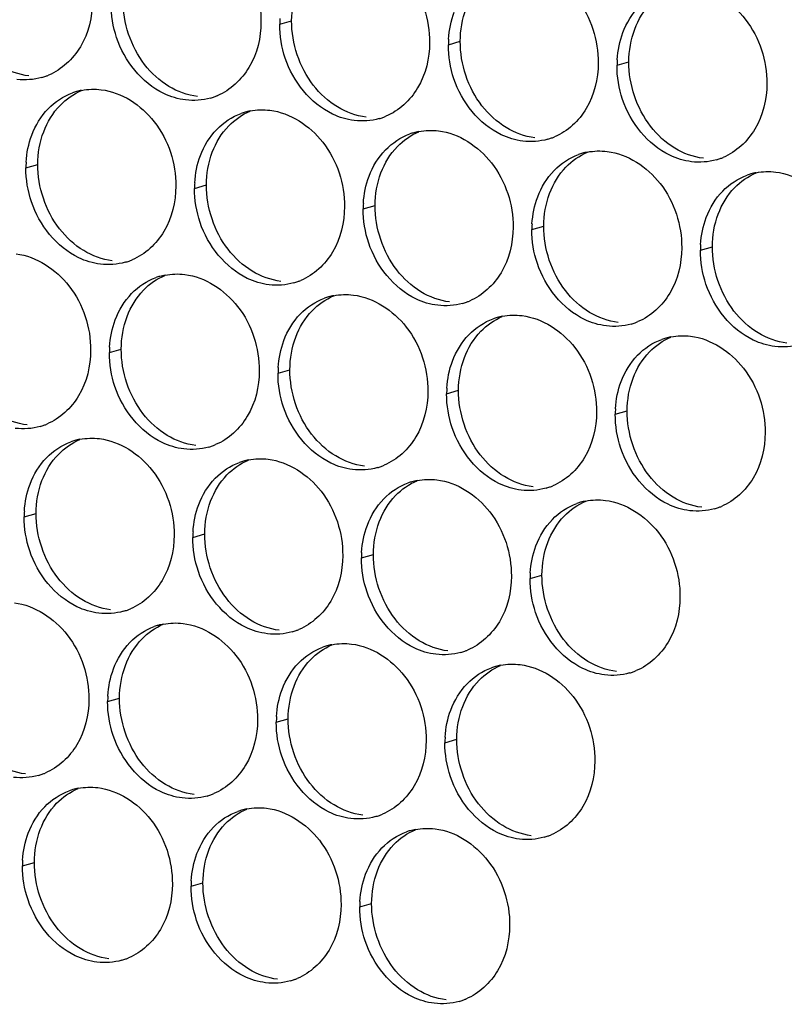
# Paper-space layout '45651_1_3' of a CAD drawing. Header units: millimetres. Extents: x -231 to 594, y 0 to 420.
# Tile 116 of 247: x 107 to 114, y 216 to 225. Entities that reach past the tile are written whole.
import ezdxf

# ---------------------------------------------------------------- set-up
doc = ezdxf.new("R2010")
doc.units = ezdxf.units.MM
doc.header["$LTSCALE"] = 32.67
doc.layers.add('02___PRT_ALL_AXES', color=7, linetype='CONTINUOUS')

psp = doc.layouts.new('45651_1_3')

# ---------------------------------------------------------------- linework, layer by layer
at = {"layer": '02___PRT_ALL_AXES', "color": 7, "linetype": 'CONTINUOUS'}
for p, q in [((109.3562, 225.0299), (109.4634, 225.0605)), ((110.8758, 224.8444), (110.983, 224.8751)), ((112.3954, 224.6589), (112.5025, 224.6896)), ((107.069, 223.7356), (107.1762, 223.7663)), ((108.5886, 223.5502), (108.6958, 223.5808)), ((110.1082, 223.3647), (110.2154, 223.3954)), ((111.6278, 223.1792), (111.735, 223.2099)), ((113.1474, 222.9937), (113.2546, 223.0244)), ((107.8211, 222.0705), (107.9283, 222.1011)), ((109.3406, 221.885), (109.4478, 221.9157)), ((110.8602, 221.6995), (110.9674, 221.7302)), ((112.3798, 221.514), (112.487, 221.5447)), ((107.0535, 220.5907), (107.1607, 220.6214)), ((108.5731, 220.4053), (108.6803, 220.4359)), ((110.0927, 220.2198), (110.1999, 220.2505)), ((111.6122, 220.0343), (111.7194, 220.065)), ((107.8055, 218.9256), (107.9127, 218.9562)), ((109.3251, 218.7401), (109.4323, 218.7708)), ((110.8447, 218.5546), (110.9519, 218.5853)), ((107.038, 217.4459), (107.1451, 217.4765)), ((108.5575, 217.2604), (108.6647, 217.2911)), ((110.0771, 217.0749), (110.1843, 217.1056))]:
    psp.add_line(p, q, dxfattribs=at)
at = {"layer": '02___PRT_ALL_AXES', "color": 3, "linetype": 'CONTINUOUS'}
for centre, radius, start, end in [((110.248, 225.0255), 0.8918, 176.51802, 179.71686), ((111.7676, 224.84), 0.8918, 176.51802, 179.71686), ((113.2872, 224.6545), 0.8918, 176.51802, 179.71686), ((107.0623, 225.075), 0.5467, 285.94061, 289.76751), ((107.0618, 225.0763), 0.5481, 289.77289, 292.73686), ((107.6744, 223.8966), 0.5467, 105.94061, 109.76751), ((107.6759, 223.8916), 0.5519, 100.97724, 105.93831), ((108.5819, 224.8895), 0.5467, 285.94061, 289.76751), ((108.5814, 224.8908), 0.5481, 289.77289, 292.73686), ((109.194, 223.7111), 0.5467, 105.94061, 109.76751), ((109.1954, 223.7061), 0.5519, 100.97724, 105.93831), ((110.1015, 224.704), 0.5467, 285.94061, 289.76751), ((110.101, 224.7053), 0.5481, 289.77289, 292.73686), ((110.7136, 223.5257), 0.5467, 105.94061, 109.76751), ((110.715, 223.5206), 0.5519, 100.97724, 105.93831), ((111.6211, 224.5185), 0.5467, 285.94061, 289.76751), ((111.6206, 224.5198), 0.5481, 289.77289, 292.73686), ((112.2332, 223.3402), 0.5467, 105.94061, 109.76751), ((112.2346, 223.3352), 0.5519, 100.97724, 105.93831), ((107.9609, 223.7312), 0.8918, 176.51802, 179.71686), ((113.1407, 224.3331), 0.5467, 285.94061, 289.76751), ((113.1402, 224.3344), 0.5481, 289.77289, 292.73686), ((113.7542, 223.1497), 0.5519, 100.97724, 105.93831), ((109.4804, 223.5458), 0.8918, 176.51802, 179.71686), ((113.7528, 223.1547), 0.5467, 105.94061, 109.76751), ((111, 223.3603), 0.8918, 176.51802, 179.71686), ((112.5196, 223.1748), 0.8918, 176.51802, 179.71686), ((114.0392, 222.9893), 0.8918, 176.51802, 179.71686), ((107.8144, 223.4098), 0.5467, 285.94061, 289.76751), ((107.8138, 223.4111), 0.5481, 289.77289, 292.73686), ((108.4265, 222.2314), 0.5467, 105.94061, 109.76751), ((108.4279, 222.2264), 0.5519, 100.97724, 105.93831), ((109.334, 223.2243), 0.5467, 285.94061, 289.76751), ((109.3334, 223.2256), 0.5481, 289.77289, 292.73686), ((109.946, 222.046), 0.5467, 105.94061, 109.76751), ((109.9475, 222.0409), 0.5519, 100.97724, 105.93831), ((110.853, 223.0401), 0.5481, 289.77289, 292.73686), ((110.8535, 223.0388), 0.5467, 285.94061, 289.76751), ((111.4656, 221.8605), 0.5467, 105.94061, 109.76751), ((111.467, 221.8555), 0.5519, 100.97724, 105.93831), ((112.3731, 222.8533), 0.5467, 285.94061, 289.76751), ((112.3726, 222.8547), 0.5481, 289.77289, 292.73686), ((112.9852, 221.675), 0.5467, 105.94061, 109.76751), ((112.9866, 221.67), 0.5519, 100.97724, 105.93831), ((108.7129, 222.066), 0.8918, 176.51802, 179.71686), ((110.2325, 221.8806), 0.8918, 176.51802, 179.71686), ((111.752, 221.6951), 0.8918, 176.51802, 179.71686), ((113.2716, 221.5096), 0.8918, 176.51802, 179.71686), ((107.0468, 221.9301), 0.5467, 285.94061, 289.76751), ((107.0463, 221.9314), 0.5481, 289.77289, 292.73686), ((107.6589, 220.7517), 0.5467, 105.94061, 109.76751), ((107.6603, 220.7467), 0.5519, 100.97724, 105.93831), ((108.5664, 221.7446), 0.5467, 285.94061, 289.76751), ((108.5659, 221.7459), 0.5481, 289.77289, 292.73686), ((109.1785, 220.5663), 0.5467, 105.94061, 109.76751), ((109.1799, 220.5612), 0.5519, 100.97724, 105.93831), ((110.086, 221.5591), 0.5467, 285.94061, 289.76751), ((110.0854, 221.5604), 0.5481, 289.77289, 292.73686), ((110.6981, 220.3808), 0.5467, 105.94061, 109.76751), ((110.6995, 220.3758), 0.5519, 100.97724, 105.93831), ((111.6056, 221.3736), 0.5467, 285.94061, 289.76751), ((111.605, 221.375), 0.5481, 289.77289, 292.73686), ((112.2177, 220.1953), 0.5467, 105.94061, 109.76751), ((112.2191, 220.1903), 0.5519, 100.97724, 105.93831), ((113.1251, 221.1882), 0.5467, 285.94061, 289.76751), ((113.1246, 221.1895), 0.5481, 289.77289, 292.73686), ((107.9453, 220.5863), 0.8918, 176.51802, 179.71686), ((109.4649, 220.4009), 0.8918, 176.51802, 179.71686), ((110.9845, 220.2154), 0.8918, 176.51802, 179.71686), ((112.5041, 220.0299), 0.8918, 176.51802, 179.71686), ((107.7988, 220.2649), 0.5467, 285.94061, 289.76751), ((107.7983, 220.2662), 0.5481, 289.77289, 292.73686), ((108.4109, 219.0866), 0.5467, 105.94061, 109.76751), ((108.4123, 219.0815), 0.5519, 100.97724, 105.93831), ((109.3184, 220.0794), 0.5467, 285.94061, 289.76751), ((109.3179, 220.0807), 0.5481, 289.77289, 292.73686), ((109.9305, 218.9011), 0.5467, 105.94061, 109.76751), ((109.9319, 218.896), 0.5519, 100.97724, 105.93831), ((110.838, 219.8939), 0.5467, 285.94061, 289.76751), ((110.8375, 219.8952), 0.5481, 289.77289, 292.73686), ((111.4515, 218.7106), 0.5519, 100.97724, 105.93831), ((111.4501, 218.7156), 0.5467, 105.94061, 109.76751), ((112.3576, 219.7085), 0.5467, 285.94061, 289.76751), ((112.3571, 219.7098), 0.5481, 289.77289, 292.73686), ((108.6973, 218.9212), 0.8918, 176.51802, 179.71686), ((110.2169, 218.7357), 0.8918, 176.51802, 179.71686), ((111.7365, 218.5502), 0.8918, 176.51802, 179.71686), ((107.0307, 218.7865), 0.5481, 289.77289, 292.73686), ((107.0313, 218.7852), 0.5467, 285.94061, 289.76751), ((107.6434, 217.6068), 0.5467, 105.94061, 109.76751), ((107.6448, 217.6018), 0.5519, 100.97724, 105.93831), ((108.5503, 218.601), 0.5481, 289.77289, 292.73686), ((108.5508, 218.5997), 0.5467, 285.94061, 289.76751), ((109.1629, 217.4214), 0.5467, 105.94061, 109.76751), ((109.1644, 217.4163), 0.5519, 100.97724, 105.93831), ((110.0704, 218.4142), 0.5467, 285.94061, 289.76751), ((110.0699, 218.4155), 0.5481, 289.77289, 292.73686), ((110.6825, 217.2359), 0.5467, 105.94061, 109.76751), ((110.6839, 217.2309), 0.5519, 100.97724, 105.93831), ((111.59, 218.2287), 0.5467, 285.94061, 289.76751), ((111.5895, 218.2301), 0.5481, 289.77289, 292.73686), ((107.9298, 217.4414), 0.8918, 176.51802, 179.71686), ((109.4494, 217.256), 0.8918, 176.51802, 179.71686), ((110.9689, 217.0705), 0.8918, 176.51802, 179.71686), ((107.7833, 217.12), 0.5467, 285.94061, 289.76751), ((107.7828, 217.1213), 0.5481, 289.77289, 292.73686), ((109.3029, 216.9345), 0.5467, 285.94061, 289.76751), ((109.3023, 216.9358), 0.5481, 289.77289, 292.73686), ((110.8225, 216.749), 0.5467, 285.94061, 289.76751), ((110.8219, 216.7504), 0.5481, 289.77289, 292.73686)]:
    psp.add_arc(centre, radius, start, end, dxfattribs=at)
for points, knots in [([(108.5159, 225.9191), (108.7002, 225.8966), (109.0635, 225.6555), (109.1883, 225.2545), (109.1873, 225.0505)], [0, 0, 0, 0, 0.476473, 1, 1, 1, 1]), ([(110.0354, 225.7337), (110.2197, 225.7112), (110.5831, 225.4701), (110.7079, 225.069), (110.7069, 224.865)], [0, 0, 0, 0, 0.476473, 1, 1, 1, 1]), ([(111.555, 225.5482), (111.7393, 225.5257), (112.1027, 225.2846), (112.2275, 224.8835), (112.2265, 224.6795)], [0, 0, 0, 0, 0.476473, 1, 1, 1, 1]), ([(113.0746, 225.3627), (113.2589, 225.3402), (113.6223, 225.0991), (113.7471, 224.698), (113.7461, 224.494)], [0, 0, 0, 0, 0.476473, 1, 1, 1, 1]), ([(107.6678, 225.2359), (107.6671, 225.0947), (107.6041, 224.8184), (107.3915, 224.6201), (107.2737, 224.5707)], [0, 0, 0, 0, 0.525086, 1, 1, 1, 1]), ([(109.1873, 225.0505), (109.1866, 224.9092), (109.1237, 224.633), (108.9111, 224.4347), (108.7933, 224.3853)], [0, 0, 0, 0, 0.525086, 1, 1, 1, 1]), ([(108.5081, 224.3467), (108.4405, 224.3549), (108.1601, 224.4388), (107.9565, 224.6998), (107.8865, 224.9082)], [0, 0, 0, 0, 0.236458, 1, 1, 1, 1]), ([(110.7069, 224.865), (110.7062, 224.7237), (110.6432, 224.4475), (110.4307, 224.2492), (110.3128, 224.1998)], [0, 0, 0, 0, 0.525086, 1, 1, 1, 1]), ([(110.0277, 224.1612), (109.9601, 224.1695), (109.6797, 224.2533), (109.4761, 224.5143), (109.4061, 224.7227)], [0, 0, 0, 0, 0.236458, 1, 1, 1, 1]), ([(112.2265, 224.6795), (112.2258, 224.5382), (112.1628, 224.262), (111.9503, 224.0637), (111.8324, 224.0143)], [0, 0, 0, 0, 0.525086, 1, 1, 1, 1]), ([(111.5473, 223.9757), (111.4797, 223.984), (111.1993, 224.0678), (110.9956, 224.3288), (110.9257, 224.5372)], [0, 0, 0, 0, 0.236458, 1, 1, 1, 1]), ([(113.7461, 224.494), (113.7454, 224.3527), (113.6824, 224.0765), (113.4699, 223.8782), (113.352, 223.8288)], [0, 0, 0, 0, 0.525086, 1, 1, 1, 1]), ([(107.7483, 224.4394), (107.9326, 224.4169), (108.296, 224.1758), (108.4208, 223.7748), (108.4198, 223.5708)], [0, 0, 0, 0, 0.476473, 1, 1, 1, 1]), ([(113.0668, 223.7903), (112.9993, 223.7985), (112.7189, 223.8824), (112.5152, 224.1434), (112.4453, 224.3518)], [0, 0, 0, 0, 0.236458, 1, 1, 1, 1]), ([(109.2679, 224.2539), (109.4522, 224.2315), (109.8156, 223.9903), (109.9404, 223.5893), (109.9394, 223.3853)], [0, 0, 0, 0, 0.476473, 1, 1, 1, 1]), ([(110.7875, 224.0685), (110.9718, 224.046), (111.3351, 223.8049), (111.46, 223.4038), (111.4589, 223.1998)], [0, 0, 0, 0, 0.476473, 1, 1, 1, 1]), ([(112.307, 223.883), (112.4913, 223.8605), (112.8547, 223.6194), (112.9795, 223.2183), (112.9785, 223.0143)], [0, 0, 0, 0, 0.476473, 1, 1, 1, 1]), ([(113.8266, 223.6975), (114.0109, 223.675), (114.3743, 223.4339), (114.4991, 223.0329), (114.4981, 222.8289)], [0, 0, 0, 0, 0.476473, 1, 1, 1, 1]), ([(108.4198, 223.5708), (108.4191, 223.4295), (108.3561, 223.1533), (108.1436, 222.9549), (108.0257, 222.9056)], [0, 0, 0, 0, 0.525086, 1, 1, 1, 1]), ([(107.7405, 222.867), (107.6729, 222.8752), (107.3926, 222.9591), (107.1889, 223.2201), (107.119, 223.4285)], [0, 0, 0, 0, 0.236458, 1, 1, 1, 1]), ([(109.9394, 223.3853), (109.9387, 223.244), (109.8757, 222.9678), (109.6631, 222.7695), (109.5453, 222.7201)], [0, 0, 0, 0, 0.525086, 1, 1, 1, 1]), ([(109.2601, 222.6815), (109.1925, 222.6897), (108.9122, 222.7736), (108.7085, 223.0346), (108.6385, 223.243)], [0, 0, 0, 0, 0.236458, 1, 1, 1, 1]), ([(111.4589, 223.1998), (111.4582, 223.0585), (111.3953, 222.7823), (111.1827, 222.584), (111.0649, 222.5346)], [0, 0, 0, 0, 0.525086, 1, 1, 1, 1]), ([(110.7797, 222.496), (110.7121, 222.5043), (110.4317, 222.5881), (110.2281, 222.8491), (110.1581, 223.0575)], [0, 0, 0, 0, 0.236458, 1, 1, 1, 1]), ([(112.9785, 223.0143), (112.9778, 222.873), (112.9149, 222.5968), (112.7023, 222.3985), (112.5844, 222.3491)], [0, 0, 0, 0, 0.525086, 1, 1, 1, 1]), ([(106.9807, 222.9597), (107.165, 222.9372), (107.5284, 222.6961), (107.6532, 222.2951), (107.6522, 222.0911)], [0, 0, 0, 0, 0.476473, 1, 1, 1, 1]), ([(112.2993, 222.3105), (112.2317, 222.3188), (111.9513, 222.4026), (111.7477, 222.6637), (111.6777, 222.8721)], [0, 0, 0, 0, 0.236458, 1, 1, 1, 1]), ([(108.5003, 222.7742), (108.6846, 222.7517), (109.048, 222.5106), (109.1728, 222.1096), (109.1718, 221.9056)], [0, 0, 0, 0, 0.476473, 1, 1, 1, 1]), ([(113.8189, 222.1251), (113.7513, 222.1333), (113.4709, 222.2172), (113.2673, 222.4782), (113.1973, 222.6866)], [0, 0, 0, 0, 0.236458, 1, 1, 1, 1]), ([(110.0199, 222.5888), (110.2042, 222.5663), (110.5676, 222.3252), (110.6924, 221.9241), (110.6914, 221.7201)], [0, 0, 0, 0, 0.476473, 1, 1, 1, 1]), ([(111.5395, 222.4033), (111.7238, 222.3808), (112.0872, 222.1397), (112.212, 221.7386), (112.211, 221.5346)], [0, 0, 0, 0, 0.476473, 1, 1, 1, 1]), ([(113.0591, 222.2178), (113.2434, 222.1953), (113.6067, 221.9542), (113.7316, 221.5532), (113.7306, 221.3492)], [0, 0, 0, 0, 0.476473, 1, 1, 1, 1]), ([(107.6522, 222.0911), (107.6515, 221.9498), (107.5885, 221.6736), (107.376, 221.4752), (107.2581, 221.4259)], [0, 0, 0, 0, 0.525086, 1, 1, 1, 1]), ([(109.1718, 221.9056), (109.1711, 221.7643), (109.1081, 221.4881), (108.8956, 221.2898), (108.7777, 221.2404)], [0, 0, 0, 0, 0.525086, 1, 1, 1, 1]), ([(108.4925, 221.2018), (108.425, 221.21), (108.1446, 221.2939), (107.9409, 221.5549), (107.871, 221.7633)], [0, 0, 0, 0, 0.236458, 1, 1, 1, 1]), ([(110.6914, 221.7201), (110.6907, 221.5788), (110.6277, 221.3026), (110.4152, 221.1043), (110.2973, 221.0549)], [0, 0, 0, 0, 0.525086, 1, 1, 1, 1]), ([(110.0121, 221.0163), (109.9446, 221.0246), (109.6642, 221.1084), (109.4605, 221.3694), (109.3906, 221.5778)], [0, 0, 0, 0, 0.236458, 1, 1, 1, 1]), ([(112.211, 221.5346), (112.2103, 221.3933), (112.1473, 221.1171), (111.9348, 220.9188), (111.8169, 220.8694)], [0, 0, 0, 0, 0.525086, 1, 1, 1, 1]), ([(111.5317, 220.8308), (111.4641, 220.8391), (111.1838, 220.9229), (110.9801, 221.1839), (110.9101, 221.3923)], [0, 0, 0, 0, 0.236458, 1, 1, 1, 1]), ([(107.7328, 221.2945), (107.917, 221.272), (108.2804, 221.0309), (108.4052, 220.6299), (108.4042, 220.4259)], [0, 0, 0, 0, 0.476473, 1, 1, 1, 1]), ([(113.7306, 221.3492), (113.7299, 221.2079), (113.6669, 220.9316), (113.4543, 220.7333), (113.3365, 220.6839)], [0, 0, 0, 0, 0.525086, 1, 1, 1, 1]), ([(113.0513, 220.6454), (112.9837, 220.6536), (112.7033, 220.7375), (112.4997, 220.9985), (112.4297, 221.2069)], [0, 0, 0, 0, 0.236458, 1, 1, 1, 1]), ([(109.2523, 221.1091), (109.4366, 221.0866), (109.8, 220.8455), (109.9248, 220.4444), (109.9238, 220.2404)], [0, 0, 0, 0, 0.476473, 1, 1, 1, 1]), ([(110.7719, 220.9236), (110.9562, 220.9011), (111.3196, 220.66), (111.4444, 220.2589), (111.4434, 220.0549)], [0, 0, 0, 0, 0.476473, 1, 1, 1, 1]), ([(112.2915, 220.7381), (112.4758, 220.7156), (112.8392, 220.4745), (112.964, 220.0734), (112.963, 219.8694)], [0, 0, 0, 0, 0.476473, 1, 1, 1, 1]), ([(108.4042, 220.4259), (108.4035, 220.2846), (108.3406, 220.0084), (108.128, 219.8101), (108.0102, 219.7607)], [0, 0, 0, 0, 0.525086, 1, 1, 1, 1]), ([(107.725, 219.7221), (107.6574, 219.7303), (107.377, 219.8142), (107.1734, 220.0752), (107.1034, 220.2836)], [0, 0, 0, 0, 0.236458, 1, 1, 1, 1]), ([(109.9238, 220.2404), (109.9231, 220.0991), (109.8601, 219.8229), (109.6476, 219.6246), (109.5297, 219.5752)], [0, 0, 0, 0, 0.525086, 1, 1, 1, 1]), ([(109.2446, 219.5366), (109.177, 219.5449), (108.8966, 219.6287), (108.693, 219.8897), (108.623, 220.0981)], [0, 0, 0, 0, 0.236458, 1, 1, 1, 1]), ([(111.4434, 220.0549), (111.4427, 219.9136), (111.3797, 219.6374), (111.1672, 219.4391), (111.0493, 219.3897)], [0, 0, 0, 0, 0.525086, 1, 1, 1, 1]), ([(110.7641, 219.3511), (110.6966, 219.3594), (110.4162, 219.4432), (110.2125, 219.7042), (110.1426, 219.9126)], [0, 0, 0, 0, 0.236458, 1, 1, 1, 1]), ([(112.963, 219.8694), (112.9623, 219.7281), (112.8993, 219.4519), (112.6868, 219.2536), (112.5689, 219.2042)], [0, 0, 0, 0, 0.525086, 1, 1, 1, 1]), ([(106.9652, 219.8148), (107.1495, 219.7923), (107.5129, 219.5512), (107.6377, 219.1502), (107.6367, 218.9462)], [0, 0, 0, 0, 0.476473, 1, 1, 1, 1]), ([(112.2837, 219.1657), (112.2162, 219.1739), (111.9358, 219.2578), (111.7321, 219.5188), (111.6622, 219.7272)], [0, 0, 0, 0, 0.236458, 1, 1, 1, 1]), ([(108.4848, 219.6293), (108.6691, 219.6069), (109.0325, 219.3657), (109.1573, 218.9647), (109.1563, 218.7607)], [0, 0, 0, 0, 0.476473, 1, 1, 1, 1]), ([(110.0044, 219.4439), (110.1887, 219.4214), (110.552, 219.1803), (110.6768, 218.7792), (110.6758, 218.5752)], [0, 0, 0, 0, 0.476473, 1, 1, 1, 1]), ([(111.5239, 219.2584), (111.7082, 219.2359), (112.0716, 218.9948), (112.1964, 218.5937), (112.1954, 218.3897)], [0, 0, 0, 0, 0.476473, 1, 1, 1, 1]), ([(107.6367, 218.9462), (107.636, 218.8049), (107.573, 218.5287), (107.3605, 218.3303), (107.2426, 218.281)], [0, 0, 0, 0, 0.525086, 1, 1, 1, 1]), ([(109.1563, 218.7607), (109.1556, 218.6194), (109.0926, 218.3432), (108.88, 218.1449), (108.7622, 218.0955)], [0, 0, 0, 0, 0.525086, 1, 1, 1, 1]), ([(108.477, 218.0569), (108.4094, 218.0652), (108.129, 218.149), (107.9254, 218.41), (107.8554, 218.6184)], [0, 0, 0, 0, 0.236458, 1, 1, 1, 1]), ([(110.6758, 218.5752), (110.6751, 218.4339), (110.6122, 218.1577), (110.3996, 217.9594), (110.2818, 217.91)], [0, 0, 0, 0, 0.525086, 1, 1, 1, 1]), ([(109.9966, 217.8714), (109.929, 217.8797), (109.6486, 217.9635), (109.445, 218.2245), (109.375, 218.4329)], [0, 0, 0, 0, 0.236458, 1, 1, 1, 1]), ([(112.1954, 218.3897), (112.1947, 218.2484), (112.1317, 217.9722), (111.9192, 217.7739), (111.8013, 217.7245)], [0, 0, 0, 0, 0.525086, 1, 1, 1, 1]), ([(111.5162, 217.686), (111.4486, 217.6942), (111.1682, 217.7781), (110.9646, 218.0391), (110.8946, 218.2475)], [0, 0, 0, 0, 0.236458, 1, 1, 1, 1]), ([(107.7172, 218.1496), (107.9015, 218.1271), (108.2649, 217.886), (108.3897, 217.485), (108.3887, 217.281)], [0, 0, 0, 0, 0.476473, 1, 1, 1, 1]), ([(109.2368, 217.9642), (109.4211, 217.9417), (109.7845, 217.7006), (109.9093, 217.2995), (109.9083, 217.0955)], [0, 0, 0, 0, 0.476473, 1, 1, 1, 1]), ([(110.7564, 217.7787), (110.9407, 217.7562), (111.3041, 217.5151), (111.4289, 217.114), (111.4279, 216.91)], [0, 0, 0, 0, 0.476473, 1, 1, 1, 1]), ([(108.3887, 217.281), (108.388, 217.1397), (108.325, 216.8635), (108.1125, 216.6652), (107.9946, 216.6158)], [0, 0, 0, 0, 0.525086, 1, 1, 1, 1]), ([(107.7094, 216.5772), (107.6419, 216.5854), (107.3615, 216.6693), (107.1578, 216.9303), (107.0879, 217.1387)], [0, 0, 0, 0, 0.236458, 1, 1, 1, 1]), ([(109.9083, 217.0955), (109.9076, 216.9542), (109.8446, 216.678), (109.6321, 216.4797), (109.5142, 216.4303)], [0, 0, 0, 0, 0.525086, 1, 1, 1, 1]), ([(109.229, 216.3917), (109.1614, 216.4), (108.8811, 216.4838), (108.6774, 216.7448), (108.6075, 216.9532)], [0, 0, 0, 0, 0.236458, 1, 1, 1, 1]), ([(111.4279, 216.91), (111.4272, 216.7687), (111.3642, 216.4925), (111.1516, 216.2942), (111.0338, 216.2448)], [0, 0, 0, 0, 0.525086, 1, 1, 1, 1]), ([(110.7486, 216.2062), (110.681, 216.2145), (110.4007, 216.2983), (110.197, 216.5594), (110.127, 216.7678)], [0, 0, 0, 0, 0.236458, 1, 1, 1, 1])]:
    psp.add_open_spline(points, degree=3, knots=knots, dxfattribs=at)
at = {"layer": '02___PRT_ALL_AXES', "color": 7, "linetype": 'CONTINUOUS'}
for points in [[(109.4634, 225.0605), (109.4639, 225.1603), (109.4811, 225.2618), (109.5163, 225.3551)], [(108.1389, 224.6659), (108.0141, 224.8273), (107.9428, 225.042), (107.9438, 225.246)], [(112.5554, 224.9842), (112.5883, 225.0714), (112.6384, 225.1544), (112.7031, 225.2214)], [(110.983, 224.8751), (110.9835, 224.9748), (111.0007, 225.0763), (111.0359, 225.1697)], [(109.6584, 224.4805), (109.5336, 224.6418), (109.4624, 224.8565), (109.4634, 225.0605)], [(112.5025, 224.6896), (112.503, 224.7894), (112.5203, 224.8908), (112.5554, 224.9842)], [(111.178, 224.295), (111.0532, 224.4563), (110.982, 224.6711), (110.983, 224.8751)], [(108.3571, 224.4688), (108.2733, 224.5196), (108.1988, 224.5884), (108.1389, 224.6659)], [(112.6976, 224.1095), (112.5728, 224.2709), (112.5015, 224.4856), (112.5025, 224.6896)], [(107.0957, 224.5628), (107.0051, 224.5739), (106.9156, 224.6069), (106.8375, 224.6542)], [(107.3768, 224.2981), (107.4312, 224.3545), (107.4981, 224.4012), (107.5703, 224.4315)], [(108.6153, 224.3774), (108.5247, 224.3884), (108.4352, 224.4215), (108.3571, 224.4688)], [(109.8767, 224.2833), (109.7929, 224.3341), (109.7184, 224.4029), (109.6584, 224.4805)], [(107.2291, 224.0609), (107.2619, 224.1481), (107.3121, 224.2311), (107.3768, 224.2981)], [(108.8964, 224.1126), (108.9508, 224.169), (109.0176, 224.2158), (109.0899, 224.246)], [(110.1349, 224.1919), (110.0443, 224.2029), (109.9548, 224.236), (109.8767, 224.2833)], [(111.3963, 224.0978), (111.3124, 224.1486), (111.238, 224.2174), (111.178, 224.295)], [(107.1762, 223.7663), (107.1767, 223.8661), (107.194, 223.9675), (107.2291, 224.0609)], [(108.7487, 223.8754), (108.7815, 223.9626), (108.8317, 224.0456), (108.8964, 224.1126)], [(110.416, 223.9272), (110.4704, 223.9835), (110.5372, 224.0303), (110.6095, 224.0606)], [(111.6545, 224.0064), (111.5638, 224.0175), (111.4744, 224.0505), (111.3963, 224.0978)], [(112.9159, 223.9123), (112.832, 223.9631), (112.7576, 224.0319), (112.6976, 224.1095)], [(108.6958, 223.5808), (108.6963, 223.6806), (108.7136, 223.7821), (108.7487, 223.8754)], [(110.2683, 223.69), (110.3011, 223.7771), (110.3513, 223.8602), (110.416, 223.9272)], [(111.9355, 223.7417), (111.99, 223.798), (112.0568, 223.8448), (112.1291, 223.8751)], [(113.174, 223.8209), (113.0834, 223.832), (112.994, 223.865), (112.9159, 223.9123)], [(107.3713, 223.1862), (107.2465, 223.3476), (107.1752, 223.5623), (107.1762, 223.7663)], [(110.2154, 223.3954), (110.2159, 223.4951), (110.2332, 223.5966), (110.2683, 223.69)], [(111.7879, 223.5045), (111.8207, 223.5916), (111.8708, 223.6747), (111.9355, 223.7417)], [(113.4551, 223.5562), (113.5096, 223.6126), (113.5764, 223.6593), (113.6487, 223.6896)], [(108.8909, 223.0007), (108.7661, 223.1621), (108.6948, 223.3768), (108.6958, 223.5808)], [(113.3075, 223.319), (113.3403, 223.4062), (113.3904, 223.4892), (113.4551, 223.5562)], [(111.735, 223.2099), (111.7355, 223.3097), (111.7527, 223.4111), (111.7879, 223.5045)], [(110.4105, 222.8153), (110.2857, 222.9766), (110.2144, 223.1914), (110.2154, 223.3954)], [(113.2546, 223.0244), (113.2551, 223.1242), (113.2723, 223.2256), (113.3075, 223.319)], [(107.5896, 222.9891), (107.5057, 223.0399), (107.4313, 223.1087), (107.3713, 223.1862)], [(111.9301, 222.6298), (111.8052, 222.7912), (111.734, 223.0059), (111.735, 223.2099)], [(107.8477, 222.8977), (107.7571, 222.9087), (107.6676, 222.9417), (107.5896, 222.9891)], [(109.1091, 222.8036), (109.0253, 222.8544), (108.9509, 222.9232), (108.8909, 223.0007)], [(113.4496, 222.4443), (113.3248, 222.6057), (113.2536, 222.8204), (113.2546, 223.0244)], [(109.3673, 222.7122), (109.2767, 222.7232), (109.1872, 222.7563), (109.1091, 222.8036)], [(110.6287, 222.6181), (110.5449, 222.6689), (110.4705, 222.7377), (110.4105, 222.8153)], [(108.1288, 222.6329), (108.1832, 222.6893), (108.2501, 222.7361), (108.3223, 222.7663)], [(107.9812, 222.3957), (108.014, 222.4829), (108.0641, 222.5659), (108.1288, 222.6329)], [(112.1483, 222.4326), (112.0645, 222.4834), (111.99, 222.5522), (111.9301, 222.6298)], [(109.6484, 222.4475), (109.7028, 222.5038), (109.7697, 222.5506), (109.8419, 222.5809)], [(110.8869, 222.5267), (110.7963, 222.5378), (110.7068, 222.5708), (110.6287, 222.6181)], [(109.5007, 222.2103), (109.5335, 222.2974), (109.5837, 222.3805), (109.6484, 222.4475)], [(113.6679, 222.2471), (113.584, 222.2979), (113.5096, 222.3668), (113.4496, 222.4443)], [(107.9283, 222.1011), (107.9287, 222.2009), (107.946, 222.3024), (107.9812, 222.3957)], [(111.168, 222.262), (111.2224, 222.3183), (111.2892, 222.3651), (111.3615, 222.3954)], [(112.4065, 222.3412), (112.3159, 222.3523), (112.2264, 222.3853), (112.1483, 222.4326)], [(109.4478, 221.9157), (109.4483, 222.0154), (109.4656, 222.1169), (109.5007, 222.2103)], [(111.0203, 222.0248), (111.0531, 222.1119), (111.1033, 222.195), (111.168, 222.262)], [(112.6876, 222.0765), (112.742, 222.1329), (112.8088, 222.1796), (112.8811, 222.2099)], [(113.9261, 222.1558), (113.8354, 222.1668), (113.746, 222.1998), (113.6679, 222.2471)], [(108.1233, 221.521), (107.9985, 221.6824), (107.9272, 221.8971), (107.9283, 222.1011)], [(110.9674, 221.7302), (110.9679, 221.8299), (110.9852, 221.9314), (111.0203, 222.0248)], [(112.5399, 221.8393), (112.5727, 221.9265), (112.6229, 222.0095), (112.6876, 222.0765)], [(109.6429, 221.3356), (109.5181, 221.4969), (109.4468, 221.7117), (109.4478, 221.9157)], [(112.487, 221.5447), (112.4875, 221.6445), (112.5048, 221.7459), (112.5399, 221.8393)], [(111.1625, 221.1501), (111.0377, 221.3115), (110.9664, 221.5262), (110.9674, 221.7302)], [(107.0802, 221.4179), (106.9895, 221.429), (106.9001, 221.462), (106.822, 221.5093)], [(108.3416, 221.3239), (108.2577, 221.3747), (108.1833, 221.4435), (108.1233, 221.521)], [(112.6821, 220.9646), (112.5573, 221.126), (112.486, 221.3407), (112.487, 221.5447)], [(108.5997, 221.2325), (108.5091, 221.2435), (108.4197, 221.2766), (108.3416, 221.3239)], [(109.8612, 221.1384), (109.7773, 221.1892), (109.7029, 221.258), (109.6429, 221.3356)], [(107.3613, 221.1532), (107.4157, 221.2096), (107.4825, 221.2564), (107.5548, 221.2866)], [(107.2136, 220.916), (107.2464, 221.0032), (107.2965, 221.0862), (107.3613, 221.1532)], [(110.1193, 221.047), (110.0287, 221.0581), (109.9392, 221.0911), (109.8612, 221.1384)], [(111.3808, 220.9529), (111.2969, 221.0037), (111.2225, 221.0725), (111.1625, 221.1501)], [(108.8808, 220.9677), (108.9353, 221.0241), (109.0021, 221.0709), (109.0744, 221.1012)], [(108.7332, 220.7305), (108.766, 220.8177), (108.8161, 220.9008), (108.8808, 220.9677)], [(111.6389, 220.8615), (111.5483, 220.8726), (111.4588, 220.9056), (111.3808, 220.9529)], [(112.9003, 220.7674), (112.8165, 220.8182), (112.7421, 220.8871), (112.6821, 220.9646)], [(107.1607, 220.6214), (107.1612, 220.7212), (107.1784, 220.8226), (107.2136, 220.916)], [(110.4004, 220.7823), (110.4548, 220.8386), (110.5217, 220.8854), (110.5939, 220.9157)], [(110.2528, 220.5451), (110.2856, 220.6322), (110.3357, 220.7153), (110.4004, 220.7823)], [(113.1585, 220.676), (113.0679, 220.6871), (112.9784, 220.7201), (112.9003, 220.7674)], [(108.6803, 220.4359), (108.6808, 220.5357), (108.698, 220.6372), (108.7332, 220.7305)], [(111.92, 220.5968), (111.9744, 220.6531), (112.0413, 220.6999), (112.1135, 220.7302)], [(107.3558, 220.0413), (107.2309, 220.2027), (107.1597, 220.4174), (107.1607, 220.6214)], [(111.7723, 220.3596), (111.8052, 220.4468), (111.8553, 220.5298), (111.92, 220.5968)], [(110.1999, 220.2505), (110.2004, 220.3502), (110.2176, 220.4517), (110.2528, 220.5451)], [(108.8753, 219.8559), (108.7505, 220.0172), (108.6793, 220.2319), (108.6803, 220.4359)], [(111.7194, 220.065), (111.7199, 220.1648), (111.7372, 220.2662), (111.7723, 220.3596)], [(110.3949, 219.6704), (110.2701, 219.8317), (110.1989, 220.0465), (110.1999, 220.2505)], [(111.9145, 219.4849), (111.7897, 219.6463), (111.7184, 219.861), (111.7194, 220.065)], [(107.574, 219.8442), (107.4902, 219.895), (107.4157, 219.9638), (107.3558, 220.0413)], [(107.8322, 219.7528), (107.7416, 219.7638), (107.6521, 219.7969), (107.574, 219.8442)], [(109.0936, 219.6587), (109.0097, 219.7095), (108.9353, 219.7783), (108.8753, 219.8559)], [(108.1133, 219.488), (108.1677, 219.5444), (108.2345, 219.5912), (108.3068, 219.6214)], [(109.3518, 219.5673), (109.2611, 219.5783), (109.1717, 219.6114), (109.0936, 219.6587)], [(110.6132, 219.4732), (110.5293, 219.524), (110.4549, 219.5928), (110.3949, 219.6704)], [(107.9656, 219.2508), (107.9984, 219.338), (108.0486, 219.421), (108.1133, 219.488)], [(109.6329, 219.3026), (109.6873, 219.3589), (109.7541, 219.4057), (109.8264, 219.436)], [(110.8713, 219.3818), (110.7807, 219.3929), (110.6913, 219.4259), (110.6132, 219.4732)], [(112.1328, 219.2877), (112.0489, 219.3385), (111.9745, 219.4074), (111.9145, 219.4849)], [(107.9127, 218.9562), (107.9132, 219.056), (107.9305, 219.1575), (107.9656, 219.2508)], [(109.4852, 219.0654), (109.518, 219.1525), (109.5682, 219.2356), (109.6329, 219.3026)], [(111.1524, 219.1171), (111.2069, 219.1734), (111.2737, 219.2202), (111.346, 219.2505)], [(112.3909, 219.1963), (112.3003, 219.2074), (112.2108, 219.2404), (112.1328, 219.2877)], [(111.0048, 218.8799), (111.0376, 218.9671), (111.0877, 219.0501), (111.1524, 219.1171)], [(109.4323, 218.7708), (109.4328, 218.8705), (109.45, 218.972), (109.4852, 219.0654)], [(108.1078, 218.3762), (107.983, 218.5375), (107.9117, 218.7522), (107.9127, 218.9562)], [(110.9519, 218.5853), (110.9524, 218.6851), (110.9696, 218.7865), (111.0048, 218.8799)], [(109.6274, 218.1907), (109.5025, 218.352), (109.4313, 218.5668), (109.4323, 218.7708)], [(111.1469, 218.0052), (111.0221, 218.1666), (110.9509, 218.3813), (110.9519, 218.5853)], [(107.0646, 218.2731), (106.974, 218.2841), (106.8845, 218.3172), (106.8065, 218.3645)], [(108.326, 218.179), (108.2422, 218.2298), (108.1678, 218.2986), (108.1078, 218.3762)], [(109.8456, 217.9935), (109.7618, 218.0443), (109.6873, 218.1131), (109.6274, 218.1907)], [(107.3457, 218.0083), (107.4001, 218.0647), (107.467, 218.1115), (107.5392, 218.1417)], [(108.5842, 218.0876), (108.4936, 218.0986), (108.4041, 218.1317), (108.326, 218.179)], [(107.198, 217.7711), (107.2309, 217.8583), (107.281, 217.9413), (107.3457, 218.0083)], [(108.8653, 217.8229), (108.9197, 217.8792), (108.9866, 217.926), (109.0588, 217.9563)], [(110.1038, 217.9021), (110.0132, 217.9132), (109.9237, 217.9462), (109.8456, 217.9935)], [(111.3652, 217.808), (111.2814, 217.8588), (111.2069, 217.9276), (111.1469, 218.0052)], [(107.1451, 217.4765), (107.1456, 217.5763), (107.1629, 217.6778), (107.198, 217.7711)], [(108.7176, 217.5857), (108.7504, 217.6728), (108.8006, 217.7559), (108.8653, 217.8229)], [(110.3849, 217.6374), (110.4393, 217.6937), (110.5061, 217.7405), (110.5784, 217.7708)], [(111.6234, 217.7166), (111.5328, 217.7277), (111.4433, 217.7607), (111.3652, 217.808)], [(108.6647, 217.2911), (108.6652, 217.3908), (108.6825, 217.4923), (108.7176, 217.5857)], [(110.2372, 217.4002), (110.27, 217.4873), (110.3202, 217.5704), (110.3849, 217.6374)], [(107.3402, 216.8964), (107.2154, 217.0578), (107.1441, 217.2725), (107.1451, 217.4765)], [(110.1843, 217.1056), (110.1848, 217.2053), (110.2021, 217.3068), (110.2372, 217.4002)], [(108.8598, 216.711), (108.735, 216.8723), (108.6637, 217.0871), (108.6647, 217.2911)], [(110.3794, 216.5255), (110.2546, 216.6869), (110.1833, 216.9016), (110.1843, 217.1056)], [(107.5585, 216.6993), (107.4746, 216.7501), (107.4002, 216.8189), (107.3402, 216.8964)], [(107.8166, 216.6079), (107.726, 216.6189), (107.6366, 216.652), (107.5585, 216.6993)], [(109.0781, 216.5138), (108.9942, 216.5646), (108.9198, 216.6334), (108.8598, 216.711)], [(109.3362, 216.4224), (109.2456, 216.4335), (109.1561, 216.4665), (109.0781, 216.5138)], [(110.5976, 216.3283), (110.5138, 216.3791), (110.4394, 216.4479), (110.3794, 216.5255)], [(110.8558, 216.2369), (110.7652, 216.248), (110.6757, 216.281), (110.5976, 216.3283)]]:
    psp.add_open_spline(points, degree=3, dxfattribs=at)
at = {"layer": '02___PRT_ALL_AXES', "color": 3, "linetype": 'CONTINUOUS'}
for points in [[(107.8865, 224.9082), (107.8535, 225.0065), (107.8361, 225.1116), (107.8366, 225.2153)], [(110.8774, 224.8941), (110.8825, 224.9774), (110.8993, 225.0609), (110.9287, 225.139)], [(112.4482, 224.9535), (112.4811, 225.0407), (112.5312, 225.1237), (112.5959, 225.1907)], [(109.4061, 224.7227), (109.3731, 224.821), (109.3557, 224.9261), (109.3562, 225.0299)], [(112.397, 224.7087), (112.4021, 224.7919), (112.4189, 224.8755), (112.4482, 224.9535)], [(110.9257, 224.5372), (110.8927, 224.6356), (110.8753, 224.7407), (110.8758, 224.8444)], [(112.4453, 224.3518), (112.4123, 224.4501), (112.3948, 224.5552), (112.3954, 224.6589)], [(107.2125, 224.5493), (107.1405, 224.5287), (107.0628, 224.5231), (106.9885, 224.5322)], [(107.2696, 224.2674), (107.3304, 224.3304), (107.4071, 224.3815), (107.4895, 224.4111)], [(107.5708, 224.4334), (107.6289, 224.4447), (107.6895, 224.4466), (107.7483, 224.4394)], [(108.7321, 224.3638), (108.6601, 224.3432), (108.5824, 224.3376), (108.5081, 224.3467)], [(107.1219, 224.0302), (107.1547, 224.1174), (107.2049, 224.2004), (107.2696, 224.2674)], [(108.7892, 224.082), (108.85, 224.1449), (108.9267, 224.196), (109.0091, 224.2256)], [(109.0903, 224.248), (109.1485, 224.2592), (109.2091, 224.2611), (109.2679, 224.2539)], [(110.2517, 224.1783), (110.1797, 224.1577), (110.102, 224.1521), (110.0277, 224.1612)], [(108.6415, 223.8448), (108.6743, 223.9319), (108.7245, 224.015), (108.7892, 224.082)], [(110.3088, 223.8965), (110.3696, 223.9595), (110.4463, 224.0105), (110.5287, 224.0402)], [(110.6099, 224.0625), (110.6681, 224.0738), (110.7287, 224.0756), (110.7875, 224.0685)], [(107.0707, 223.7854), (107.0757, 223.8686), (107.0926, 223.9522), (107.1219, 224.0302)], [(111.7713, 223.9928), (111.6992, 223.9723), (111.6216, 223.9667), (111.5473, 223.9757)], [(110.1611, 223.6593), (110.1939, 223.7464), (110.2441, 223.8295), (110.3088, 223.8965)], [(112.1295, 223.877), (112.1876, 223.8883), (112.2483, 223.8902), (112.307, 223.883)], [(108.5903, 223.5999), (108.5953, 223.6831), (108.6121, 223.7667), (108.6415, 223.8448)], [(111.8283, 223.711), (111.8892, 223.774), (111.9659, 223.8251), (112.0483, 223.8547)], [(113.2908, 223.8074), (113.2188, 223.7868), (113.1412, 223.7812), (113.0668, 223.7903)], [(107.119, 223.4285), (107.086, 223.5268), (107.0685, 223.6319), (107.069, 223.7356)], [(111.6807, 223.4738), (111.7135, 223.561), (111.7636, 223.644), (111.8283, 223.711)], [(113.6491, 223.6915), (113.7072, 223.7028), (113.7679, 223.7047), (113.8266, 223.6975)], [(110.1098, 223.4144), (110.1149, 223.4977), (110.1317, 223.5812), (110.1611, 223.6593)], [(113.3479, 223.5255), (113.4088, 223.5885), (113.4855, 223.6396), (113.5679, 223.6692)], [(108.6385, 223.243), (108.6055, 223.3413), (108.5881, 223.4464), (108.5886, 223.5502)], [(113.2003, 223.2883), (113.2331, 223.3755), (113.2832, 223.4585), (113.3479, 223.5255)], [(111.6294, 223.229), (111.6345, 223.3122), (111.6513, 223.3958), (111.6807, 223.4738)], [(110.1581, 223.0575), (110.1251, 223.1559), (110.1077, 223.261), (110.1082, 223.3647)], [(113.149, 223.0435), (113.1541, 223.1267), (113.1709, 223.2103), (113.2003, 223.2883)], [(111.6777, 222.8721), (111.6447, 222.9704), (111.6273, 223.0755), (111.6278, 223.1792)], [(113.1973, 222.6866), (113.1643, 222.7849), (113.1469, 222.89), (113.1474, 222.9937)], [(107.9645, 222.8841), (107.8925, 222.8635), (107.8149, 222.8579), (107.7405, 222.867)], [(108.0216, 222.6022), (108.0825, 222.6652), (108.1592, 222.7163), (108.2416, 222.7459)], [(108.3228, 222.7683), (108.3809, 222.7795), (108.4415, 222.7814), (108.5003, 222.7742)], [(109.4841, 222.6986), (109.4121, 222.678), (109.3344, 222.6724), (109.2601, 222.6815)], [(107.874, 222.3651), (107.9068, 222.4522), (107.9569, 222.5353), (108.0216, 222.6022)], [(109.5412, 222.4168), (109.602, 222.4798), (109.6787, 222.5308), (109.7611, 222.5605)], [(109.8424, 222.5828), (109.9005, 222.5941), (109.9611, 222.5959), (110.0199, 222.5888)], [(111.0037, 222.5131), (110.9317, 222.4926), (110.854, 222.487), (110.7797, 222.496)], [(107.8227, 222.1202), (107.8278, 222.2034), (107.8446, 222.287), (107.874, 222.3651)], [(109.3935, 222.1796), (109.4263, 222.2667), (109.4765, 222.3498), (109.5412, 222.4168)], [(111.0608, 222.2313), (111.1216, 222.2943), (111.1983, 222.3454), (111.2807, 222.375)], [(111.3619, 222.3973), (111.4201, 222.4086), (111.4807, 222.4105), (111.5395, 222.4033)], [(112.5233, 222.3277), (112.4513, 222.3071), (112.3736, 222.3015), (112.2993, 222.3105)], [(109.3423, 221.9347), (109.3473, 222.018), (109.3642, 222.1015), (109.3935, 222.1796)], [(110.9131, 221.9941), (110.9459, 222.0813), (110.9961, 222.1643), (111.0608, 222.2313)], [(112.5804, 222.0458), (112.6412, 222.1088), (112.7179, 222.1599), (112.8003, 222.1895)], [(112.8815, 222.2118), (112.9397, 222.2231), (113.0003, 222.225), (113.0591, 222.2178)], [(114.0429, 222.1422), (113.9709, 222.1216), (113.8932, 222.116), (113.8189, 222.1251)], [(107.871, 221.7633), (107.838, 221.8616), (107.8205, 221.9667), (107.8211, 222.0705)], [(112.4327, 221.8086), (112.4655, 221.8958), (112.5157, 221.9788), (112.5804, 222.0458)], [(110.8619, 221.7493), (110.8669, 221.8325), (110.8837, 221.9161), (110.9131, 221.9941)], [(109.3906, 221.5778), (109.3576, 221.6762), (109.3401, 221.7812), (109.3406, 221.885)], [(112.3814, 221.5638), (112.3865, 221.647), (112.4033, 221.7306), (112.4327, 221.8086)], [(110.9101, 221.3923), (110.8771, 221.4907), (110.8597, 221.5958), (110.8602, 221.6995)], [(112.4297, 221.2069), (112.3967, 221.3052), (112.3793, 221.4103), (112.3798, 221.514)], [(107.197, 221.4044), (107.125, 221.3838), (107.0473, 221.3782), (106.973, 221.3873)], [(107.5552, 221.2885), (107.6133, 221.2998), (107.674, 221.3017), (107.7328, 221.2945)], [(107.2541, 221.1225), (107.3149, 221.1855), (107.3916, 221.2366), (107.474, 221.2662)], [(108.7165, 221.2189), (108.6445, 221.1983), (108.5669, 221.1927), (108.4925, 221.2018)], [(107.1064, 220.8853), (107.1392, 220.9725), (107.1894, 221.0556), (107.2541, 221.1225)], [(109.0748, 221.1031), (109.1329, 221.1143), (109.1936, 221.1162), (109.2523, 221.1091)], [(108.7736, 220.9371), (108.8345, 221.0001), (108.9112, 221.0511), (108.9936, 221.0808)], [(110.2361, 221.0334), (110.1641, 221.0129), (110.0865, 221.0072), (110.0121, 221.0163)], [(108.626, 220.6999), (108.6588, 220.787), (108.7089, 220.8701), (108.7736, 220.9371)], [(107.0551, 220.6405), (107.0602, 220.7237), (107.077, 220.8073), (107.1064, 220.8853)], [(110.2932, 220.7516), (110.3541, 220.8146), (110.4308, 220.8657), (110.5132, 220.8953)], [(110.5944, 220.9176), (110.6525, 220.9289), (110.7131, 220.9308), (110.7719, 220.9236)], [(111.7557, 220.8479), (111.6837, 220.8274), (111.606, 220.8218), (111.5317, 220.8308)], [(108.5747, 220.455), (108.5798, 220.5383), (108.5966, 220.6218), (108.626, 220.6999)], [(110.1456, 220.5144), (110.1784, 220.6016), (110.2285, 220.6846), (110.2932, 220.7516)], [(111.8128, 220.5661), (111.8736, 220.6291), (111.9503, 220.6802), (112.0328, 220.7098)], [(112.114, 220.7321), (112.1721, 220.7434), (112.2327, 220.7453), (112.2915, 220.7381)], [(107.1034, 220.2836), (107.0704, 220.3819), (107.053, 220.487), (107.0535, 220.5907)], [(113.2753, 220.6625), (113.2033, 220.6419), (113.1256, 220.6363), (113.0513, 220.6454)], [(110.0943, 220.2695), (110.0994, 220.3528), (110.1162, 220.4364), (110.1456, 220.5144)], [(111.6651, 220.3289), (111.698, 220.4161), (111.7481, 220.4991), (111.8128, 220.5661)], [(108.623, 220.0981), (108.59, 220.1965), (108.5726, 220.3015), (108.5731, 220.4053)], [(111.6139, 220.0841), (111.6189, 220.1673), (111.6358, 220.2509), (111.6651, 220.3289)], [(110.1426, 219.9126), (110.1096, 220.011), (110.0921, 220.1161), (110.0927, 220.2198)], [(111.6622, 219.7272), (111.6292, 219.8255), (111.6117, 219.9306), (111.6122, 220.0343)], [(107.949, 219.7392), (107.877, 219.7186), (107.7993, 219.713), (107.725, 219.7221)], [(108.3072, 219.6234), (108.3654, 219.6346), (108.426, 219.6365), (108.4848, 219.6293)], [(108.0061, 219.4574), (108.0669, 219.5204), (108.1436, 219.5714), (108.226, 219.601)], [(109.4686, 219.5537), (109.3966, 219.5332), (109.3189, 219.5275), (109.2446, 219.5366)], [(107.8584, 219.2202), (107.8912, 219.3073), (107.9414, 219.3904), (108.0061, 219.4574)], [(109.8268, 219.4379), (109.8849, 219.4492), (109.9456, 219.451), (110.0044, 219.4439)], [(109.5257, 219.2719), (109.5865, 219.3349), (109.6632, 219.386), (109.7456, 219.4156)], [(110.9881, 219.3682), (110.9161, 219.3477), (110.8385, 219.3421), (110.7641, 219.3511)], [(109.378, 219.0347), (109.4108, 219.1218), (109.461, 219.2049), (109.5257, 219.2719)], [(111.3464, 219.2524), (111.4045, 219.2637), (111.4652, 219.2656), (111.5239, 219.2584)], [(107.8071, 218.9753), (107.8122, 219.0585), (107.829, 219.1421), (107.8584, 219.2202)], [(111.0452, 219.0864), (111.1061, 219.1494), (111.1828, 219.2005), (111.2652, 219.2301)], [(112.5077, 219.1828), (112.4357, 219.1622), (112.3581, 219.1566), (112.2837, 219.1657)], [(110.8976, 218.8492), (110.9304, 218.9364), (110.9805, 219.0194), (111.0452, 219.0864)], [(109.3267, 218.7898), (109.3318, 218.8731), (109.3486, 218.9566), (109.378, 219.0347)], [(107.8554, 218.6184), (107.8224, 218.7167), (107.805, 218.8218), (107.8055, 218.9256)], [(110.8463, 218.6044), (110.8514, 218.6876), (110.8682, 218.7712), (110.8976, 218.8492)], [(109.375, 218.4329), (109.342, 218.5313), (109.3246, 218.6364), (109.3251, 218.7401)], [(110.8946, 218.2475), (110.8616, 218.3458), (110.8442, 218.4509), (110.8447, 218.5546)], [(107.1814, 218.2595), (107.1094, 218.2389), (107.0317, 218.2333), (106.9574, 218.2424)], [(107.2385, 217.9777), (107.2993, 218.0406), (107.376, 218.0917), (107.4585, 218.1213)], [(107.5397, 218.1437), (107.5978, 218.1549), (107.6584, 218.1568), (107.7172, 218.1496)], [(108.701, 218.074), (108.629, 218.0534), (108.5513, 218.0478), (108.477, 218.0569)], [(107.0908, 217.7405), (107.1237, 217.8276), (107.1738, 217.9107), (107.2385, 217.9777)], [(108.7581, 217.7922), (108.8189, 217.8552), (108.8956, 217.9062), (108.978, 217.9359)], [(109.0593, 217.9582), (109.1174, 217.9695), (109.178, 217.9713), (109.2368, 217.9642)], [(110.2206, 217.8885), (110.1486, 217.868), (110.0709, 217.8624), (109.9966, 217.8714)], [(107.0396, 217.4956), (107.0447, 217.5788), (107.0615, 217.6624), (107.0908, 217.7405)], [(108.6104, 217.555), (108.6432, 217.6421), (108.6934, 217.7252), (108.7581, 217.7922)], [(110.2777, 217.6067), (110.3385, 217.6697), (110.4152, 217.7208), (110.4976, 217.7504)], [(110.5788, 217.7727), (110.637, 217.784), (110.6976, 217.7859), (110.7564, 217.7787)], [(111.7402, 217.7031), (111.6682, 217.6825), (111.5905, 217.6769), (111.5162, 217.686)], [(110.13, 217.3695), (110.1628, 217.4567), (110.213, 217.5397), (110.2777, 217.6067)], [(108.5592, 217.3101), (108.5642, 217.3934), (108.5811, 217.4769), (108.6104, 217.555)], [(107.0879, 217.1387), (107.0549, 217.237), (107.0374, 217.3421), (107.038, 217.4459)], [(110.0788, 217.1247), (110.0838, 217.2079), (110.1006, 217.2915), (110.13, 217.3695)], [(108.6075, 216.9532), (108.5744, 217.0516), (108.557, 217.1567), (108.5575, 217.2604)], [(110.127, 216.7678), (110.094, 216.8661), (110.0766, 216.9712), (110.0771, 217.0749)], [(107.9334, 216.5943), (107.8614, 216.5737), (107.7838, 216.5681), (107.7094, 216.5772)], [(109.453, 216.4088), (109.381, 216.3883), (109.3034, 216.3826), (109.229, 216.3917)], [(110.9726, 216.2234), (110.9006, 216.2028), (110.8229, 216.1972), (110.7486, 216.2062)]]:
    psp.add_open_spline(points, degree=3, dxfattribs=at)

doc.saveas('drawing.dxf')
